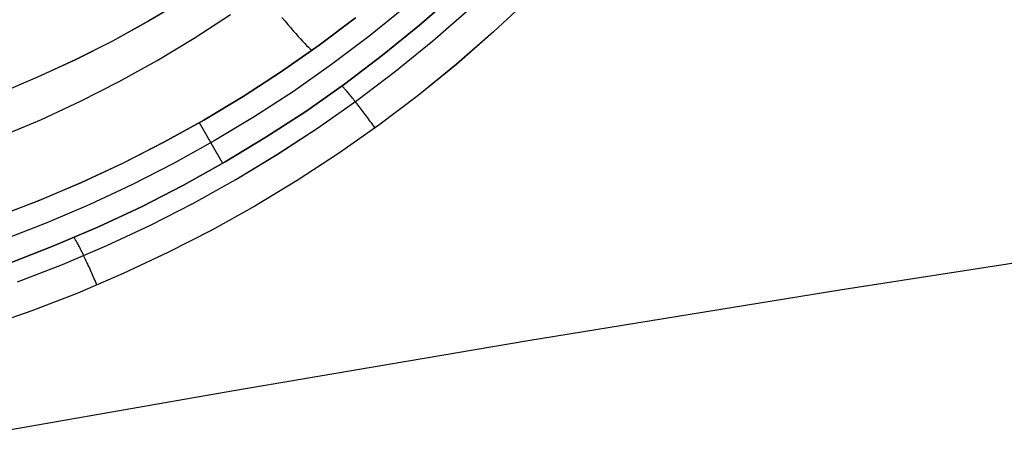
# Model space of a CAD drawing. Header units: millimetres. Extents: x -273 to 273, y -240 to 302.
# Tile 90 of 256: x -140 to -122, y 125 to 133. Entities that reach past the tile are written whole.
import ezdxf

# ---------------------------------------------------------------- set-up
doc = ezdxf.new("R2010")
doc.units = ezdxf.units.MM
doc.header["$MEASUREMENT"] = 0
doc.layers.add('IGES level 1', color=7, linetype='Continuous', true_color=0x3e413d)
doc.layers.add('IGES level 2', color=7, linetype='Continuous', true_color=0x008000)

msp = doc.modelspace()

# ---------------------------------------------------------------- linework, layer by layer
at = {"layer": 'IGES level 1'}
for p, q in [((-136.794, 133.481, 416.244), (-137.454, 133.088, 416.293)), ((-136.792, 133.481, 416.244), (-137.451, 133.088, 416.293)), ((-132.466, 133.008, 409.316), (-131.806, 133.585, 409.262)), ((-131.805, 133.584, 409.262), (-132.466, 133.008, 409.316)), ((-130.433, 133.509, 409.948), (-131.098, 132.887, 410.001)), ((-130.434, 133.509, 409.948), (-131.098, 132.887, 410.001)), ((-132.73, 133.344, 407.72), (-133.399, 132.802, 407.769)), ((-132.218, 132.721, 409.867), (-131.547, 133.307, 409.813)), ((-132.217, 132.721, 409.868), (-131.546, 133.307, 409.814)), ((-137.454, 133.088, 416.293), (-138.127, 132.718, 416.343)), ((-137.451, 133.088, 416.293), (-138.125, 132.718, 416.343)), ((-136.619, 132.772, 404.227), (-135.949, 133.207, 404.177)), ((-135.005, 133.155, 404.713), (-134.949, 133.089, 404.818)), ((-134.949, 133.089, 404.818), (-134.895, 133.025, 404.926)), ((-134.317, 132.64, 406.237), (-133.642, 133.148, 406.194)), ((-133.642, 133.148, 406.194), (-134.316, 132.64, 406.238)), ((-134.895, 133.025, 404.926), (-134.844, 132.965, 405.036)), ((-134.844, 132.965, 405.036), (-134.794, 132.908, 405.15)), ((-134.794, 132.908, 405.15), (-134.747, 132.854, 405.265)), ((-133.147, 132.455, 409.37), (-132.466, 133.008, 409.316)), ((-132.466, 133.008, 409.316), (-133.146, 132.455, 409.37)), ((-137.303, 132.361, 404.278), (-136.619, 132.772, 404.227)), ((-134.747, 132.854, 405.265), (-134.702, 132.804, 405.384)), ((-134.702, 132.804, 405.384), (-134.659, 132.757, 405.504)), ((-134.659, 132.757, 405.504), (-134.619, 132.713, 405.626)), ((-133.399, 132.802, 407.769), (-134.085, 132.284, 407.819)), ((-132.909, 132.16, 409.922), (-132.218, 132.721, 409.867)), ((-132.907, 132.16, 409.922), (-132.217, 132.721, 409.868)), ((-131.098, 132.887, 410.001), (-131.784, 132.288, 410.054)), ((-131.098, 132.887, 410.001), (-131.784, 132.289, 410.054)), ((-138.127, 132.718, 416.343), (-138.813, 132.372, 416.394)), ((-138.125, 132.718, 416.343), (-138.81, 132.372, 416.393)), ((-135.009, 132.156, 406.282), (-134.317, 132.64, 406.237)), ((-134.316, 132.64, 406.238), (-135.008, 132.156, 406.282)), ((-134.619, 132.713, 405.626), (-134.58, 132.673, 405.751)), ((-134.58, 132.673, 405.751), (-134.545, 132.636, 405.877)), ((-134.545, 132.636, 405.877), (-134.511, 132.603, 406.004)), ((-134.511, 132.603, 406.004), (-134.48, 132.573, 406.134)), ((-134.48, 132.573, 406.134), (-134.452, 132.548, 406.264)), ((-138.813, 132.372, 416.394), (-139.51, 132.05, 416.444)), ((-138.81, 132.372, 416.393), (-139.507, 132.05, 416.444)), ((-138.002, 131.974, 404.33), (-137.303, 132.361, 404.278)), ((-133.846, 131.926, 409.426), (-133.147, 132.455, 409.37)), ((-133.146, 132.455, 409.37), (-133.845, 131.926, 409.426)), ((-134.085, 132.284, 407.819), (-134.79, 131.79, 407.87)), ((-131.784, 132.289, 410.054), (-132.49, 131.715, 410.109)), ((-131.784, 132.288, 410.054), (-132.49, 131.714, 410.109)), ((-139.51, 132.05, 416.444), (-140.218, 131.752, 416.495)), ((-139.507, 132.05, 416.444), (-140.215, 131.752, 416.495)), ((-135.008, 132.156, 406.282), (-135.717, 131.696, 406.327)), ((-135.717, 131.696, 406.327), (-135.009, 132.156, 406.282)), ((-133.618, 131.622, 409.977), (-132.909, 132.16, 409.922)), ((-133.617, 131.622, 409.978), (-132.907, 132.16, 409.922)), ((-138.713, 131.612, 404.382), (-138.002, 131.974, 404.33)), ((-134.563, 131.422, 409.482), (-133.846, 131.926, 409.426)), ((-133.845, 131.926, 409.426), (-134.562, 131.422, 409.482)), ((-133.89, 131.884, 409.492), (-133.897, 131.891, 409.459)), ((-133.883, 131.877, 409.524), (-133.89, 131.884, 409.492)), ((-133.874, 131.869, 409.556), (-133.883, 131.877, 409.524)), ((-133.865, 131.86, 409.588), (-133.874, 131.869, 409.556)), ((-133.856, 131.85, 409.619), (-133.865, 131.86, 409.588)), ((-133.846, 131.839, 409.65), (-133.856, 131.85, 409.619)), ((-133.835, 131.827, 409.68), (-133.846, 131.839, 409.65)), ((-133.824, 131.814, 409.709), (-133.835, 131.827, 409.68)), ((-133.812, 131.801, 409.738), (-133.824, 131.814, 409.709)), ((-136.441, 131.262, 406.372), (-135.717, 131.696, 406.327)), ((-135.717, 131.696, 406.327), (-136.44, 131.261, 406.373)), ((-134.79, 131.79, 407.87), (-135.511, 131.32, 407.921)), ((-133.799, 131.786, 409.767), (-133.812, 131.801, 409.738)), ((-133.786, 131.771, 409.794), (-133.799, 131.786, 409.767)), ((-133.773, 131.755, 409.821), (-133.786, 131.771, 409.794)), ((-133.759, 131.739, 409.847), (-133.773, 131.755, 409.821)), ((-133.745, 131.721, 409.873), (-133.759, 131.739, 409.847)), ((-133.73, 131.703, 409.898), (-133.745, 131.721, 409.873)), ((-133.714, 131.685, 409.922), (-133.73, 131.703, 409.898)), ((-133.699, 131.665, 409.945), (-133.714, 131.685, 409.922)), ((-133.682, 131.645, 409.967), (-133.699, 131.665, 409.945)), ((-133.666, 131.624, 409.988), (-133.682, 131.645, 409.967)), ((-132.49, 131.715, 410.109), (-133.216, 131.166, 410.164)), ((-132.49, 131.714, 410.109), (-133.216, 131.165, 410.164)), ((-139.436, 131.274, 404.434), (-138.713, 131.612, 404.382)), ((-134.346, 131.11, 410.033), (-133.618, 131.622, 409.977)), ((-134.345, 131.11, 410.034), (-133.617, 131.622, 409.978)), ((-133.649, 131.603, 410.009), (-133.666, 131.624, 409.988)), ((-133.631, 131.581, 410.028), (-133.649, 131.603, 410.009)), ((-133.614, 131.558, 410.047), (-133.631, 131.581, 410.028)), ((-133.596, 131.535, 410.064), (-133.614, 131.558, 410.047)), ((-133.578, 131.512, 410.081), (-133.596, 131.535, 410.064)), ((-133.559, 131.488, 410.096), (-133.578, 131.512, 410.081)), ((-133.541, 131.464, 410.111), (-133.559, 131.488, 410.096)), ((-133.522, 131.439, 410.124), (-133.541, 131.464, 410.111)), ((-140.171, 130.962, 404.487), (-139.436, 131.274, 404.434)), ((-135.511, 131.32, 407.921), (-136.248, 130.877, 407.973)), ((-135.297, 130.943, 409.539), (-134.563, 131.422, 409.482)), ((-134.562, 131.422, 409.482), (-135.297, 130.943, 409.539)), ((-133.502, 131.414, 410.136), (-133.522, 131.439, 410.124)), ((-133.483, 131.388, 410.148), (-133.502, 131.414, 410.136)), ((-133.464, 131.362, 410.158), (-133.483, 131.388, 410.148)), ((-133.444, 131.336, 410.167), (-133.464, 131.362, 410.158)), ((-133.424, 131.31, 410.175), (-133.444, 131.336, 410.167)), ((-133.405, 131.283, 410.182), (-133.424, 131.31, 410.175)), ((-133.385, 131.256, 410.187), (-133.405, 131.283, 410.182)), ((-137.179, 130.852, 406.418), (-136.441, 131.262, 406.372)), ((-136.44, 131.261, 406.373), (-137.179, 130.852, 406.419)), ((-136.527, 131.216, 406.391), (-136.096, 130.465, 409.624)), ((-135.092, 130.624, 410.091), (-134.346, 131.11, 410.033)), ((-135.091, 130.624, 410.091), (-134.345, 131.11, 410.034)), ((-133.216, 131.166, 410.164), (-133.96, 130.642, 410.22)), ((-133.216, 131.165, 410.164), (-133.96, 130.642, 410.22)), ((-133.365, 131.229, 410.192), (-133.385, 131.256, 410.187)), ((-133.345, 131.202, 410.195), (-133.365, 131.229, 410.192)), ((-133.325, 131.174, 410.197), (-133.345, 131.202, 410.195)), ((-133.305, 131.147, 410.199), (-133.325, 131.174, 410.197)), ((-133.285, 131.119, 410.198), (-133.305, 131.147, 410.199)), ((-136.047, 130.49, 409.597), (-135.297, 130.943, 409.539)), ((-135.297, 130.943, 409.539), (-136.047, 130.49, 409.597)), ((-137.932, 130.469, 406.464), (-137.179, 130.852, 406.418)), ((-137.179, 130.852, 406.419), (-137.931, 130.468, 406.465)), ((-136.248, 130.877, 407.973), (-137, 130.459, 408.026)), ((-135.853, 130.164, 410.148), (-135.092, 130.624, 410.091)), ((-135.852, 130.164, 410.149), (-135.091, 130.624, 410.091)), ((-133.96, 130.642, 410.22), (-134.722, 130.145, 410.277)), ((-133.96, 130.642, 410.22), (-134.722, 130.145, 410.277)), ((-138.697, 130.112, 406.511), (-137.932, 130.469, 406.464)), ((-137.931, 130.468, 406.465), (-138.696, 130.111, 406.512)), ((-137, 130.459, 408.026), (-137.766, 130.067, 408.079)), ((-136.813, 130.064, 409.655), (-136.047, 130.49, 409.597)), ((-136.047, 130.49, 409.597), (-136.813, 130.063, 409.656)), ((-139.474, 129.782, 406.558), (-138.697, 130.112, 406.511)), ((-138.696, 130.111, 406.512), (-139.474, 129.781, 406.559)), ((-137.766, 130.067, 408.079), (-138.545, 129.703, 408.133)), ((-137.593, 129.664, 409.714), (-136.813, 130.064, 409.655)), ((-136.813, 130.063, 409.656), (-137.593, 129.664, 409.715)), ((-136.631, 129.731, 410.207), (-135.853, 130.164, 410.148)), ((-136.63, 129.731, 410.207), (-135.852, 130.164, 410.149)), ((-134.722, 130.145, 410.277), (-135.501, 129.674, 410.335)), ((-134.722, 130.145, 410.277), (-135.501, 129.675, 410.335)), ((-140.262, 129.479, 406.606), (-139.474, 129.782, 406.558)), ((-139.474, 129.781, 406.559), (-140.262, 129.478, 406.606)), ((-138.545, 129.703, 408.133), (-139.337, 129.366, 408.187)), ((-138.386, 129.292, 409.774), (-137.593, 129.664, 409.714)), ((-137.593, 129.664, 409.715), (-138.386, 129.292, 409.774)), ((-137.423, 129.325, 410.266), (-136.631, 129.731, 410.207)), ((-137.422, 129.325, 410.266), (-136.63, 129.731, 410.207)), ((-135.501, 129.675, 410.335), (-136.296, 129.232, 410.394)), ((-135.501, 129.674, 410.335), (-136.296, 129.231, 410.394)), ((-139.337, 129.366, 408.187), (-140.139, 129.056, 408.241)), ((-139.192, 128.948, 409.834), (-138.386, 129.292, 409.774)), ((-138.386, 129.292, 409.774), (-139.192, 128.947, 409.834)), ((-138.228, 128.947, 410.326), (-137.423, 129.325, 410.266)), ((-138.227, 128.947, 410.326), (-137.422, 129.325, 410.266)), ((-138.831, 129.092, 409.856), (-138.837, 129.1, 409.823)), ((-138.825, 129.083, 409.888), (-138.831, 129.092, 409.856)), ((-136.296, 129.232, 410.394), (-137.106, 128.817, 410.453)), ((-136.296, 129.231, 410.394), (-137.106, 128.817, 410.453)), ((-140.009, 128.632, 409.894), (-139.192, 128.948, 409.834)), ((-139.192, 128.947, 409.834), (-140.009, 128.632, 409.894)), ((-139.046, 128.597, 410.386), (-138.228, 128.947, 410.326)), ((-139.045, 128.597, 410.386), (-138.227, 128.947, 410.326)), ((-138.819, 129.073, 409.92), (-138.825, 129.083, 409.888)), ((-138.812, 129.063, 409.952), (-138.819, 129.073, 409.92)), ((-138.805, 129.051, 409.983), (-138.812, 129.063, 409.952)), ((-138.797, 129.038, 410.014), (-138.805, 129.051, 409.983)), ((-138.789, 129.024, 410.044), (-138.797, 129.038, 410.014)), ((-138.781, 129.009, 410.073), (-138.789, 129.024, 410.044)), ((-138.772, 128.993, 410.102), (-138.781, 129.009, 410.073)), ((-138.763, 128.977, 410.131), (-138.772, 128.993, 410.102)), ((-138.754, 128.959, 410.158), (-138.763, 128.977, 410.131)), ((-138.744, 128.941, 410.185), (-138.754, 128.959, 410.158)), ((-138.734, 128.922, 410.211), (-138.744, 128.941, 410.185)), ((-138.724, 128.901, 410.237), (-138.734, 128.922, 410.211)), ((-138.713, 128.881, 410.262), (-138.724, 128.901, 410.237)), ((-138.702, 128.859, 410.286), (-138.713, 128.881, 410.262)), ((-138.691, 128.836, 410.309), (-138.702, 128.859, 410.286)), ((-138.68, 128.813, 410.331), (-138.691, 128.836, 410.309)), ((-138.668, 128.789, 410.352), (-138.68, 128.813, 410.331)), ((-138.657, 128.765, 410.373), (-138.668, 128.789, 410.352)), ((-138.645, 128.74, 410.392), (-138.656, 128.764, 410.373)), ((-138.633, 128.715, 410.41), (-138.645, 128.74, 410.392)), ((-137.106, 128.817, 410.453), (-137.929, 128.43, 410.512)), ((-137.106, 128.817, 410.453), (-137.929, 128.431, 410.512)), ((-139.876, 128.277, 410.446), (-139.046, 128.597, 410.386)), ((-139.875, 128.277, 410.446), (-139.045, 128.597, 410.386)), ((-138.621, 128.689, 410.427), (-138.633, 128.715, 410.41)), ((-138.608, 128.663, 410.443), (-138.621, 128.689, 410.427)), ((-138.596, 128.636, 410.459), (-138.608, 128.663, 410.443)), ((-138.583, 128.608, 410.473), (-138.596, 128.636, 410.459)), ((-138.571, 128.581, 410.486), (-138.583, 128.608, 410.473)), ((-138.558, 128.553, 410.498), (-138.571, 128.581, 410.486)), ((-138.545, 128.524, 410.509), (-138.558, 128.553, 410.498)), ((-137.929, 128.431, 410.512), (-138.766, 128.073, 410.572)), ((-137.929, 128.43, 410.512), (-138.766, 128.073, 410.572)), ((-138.532, 128.495, 410.52), (-138.545, 128.524, 410.509)), ((-138.519, 128.466, 410.529), (-138.532, 128.495, 410.52)), ((-138.506, 128.436, 410.537), (-138.519, 128.466, 410.529)), ((-138.493, 128.407, 410.544), (-138.506, 128.436, 410.537)), ((-138.48, 128.377, 410.55), (-138.493, 128.407, 410.544)), ((-138.467, 128.346, 410.554), (-138.48, 128.377, 410.55)), ((-138.454, 128.316, 410.558), (-138.467, 128.346, 410.554)), ((-138.441, 128.286, 410.561), (-138.454, 128.316, 410.558)), ((-138.427, 128.255, 410.562), (-138.441, 128.286, 410.561)), ((-138.414, 128.225, 410.562), (-138.427, 128.255, 410.562)), ((-138.766, 128.073, 410.572), (-139.615, 127.745, 410.632)), ((-138.766, 128.073, 410.572), (-139.614, 127.745, 410.632)), ((-139.614, 127.745, 410.632), (-140.474, 127.447, 410.693)), ((-139.615, 127.745, 410.632), (-140.474, 127.447, 410.693))]:
    msp.add_line(p, q, dxfattribs=at)
at = {"layer": 'IGES level 2', "color": 31, "true_color": 0xfabe47}
for p, q in [((-118.701, 129.058, 478.456), (-124.715, 128.128, 479.954)), ((-124.715, 128.128, 479.954), (-130.46, 127.194, 481.535)), ((-130.46, 127.194, 481.535), (-135.925, 126.266, 483.198)), ((-135.925, 126.266, 483.198), (-141.094, 125.358, 484.943))]:
    msp.add_line(p, q, dxfattribs=at)

doc.saveas('drawing.dxf')
